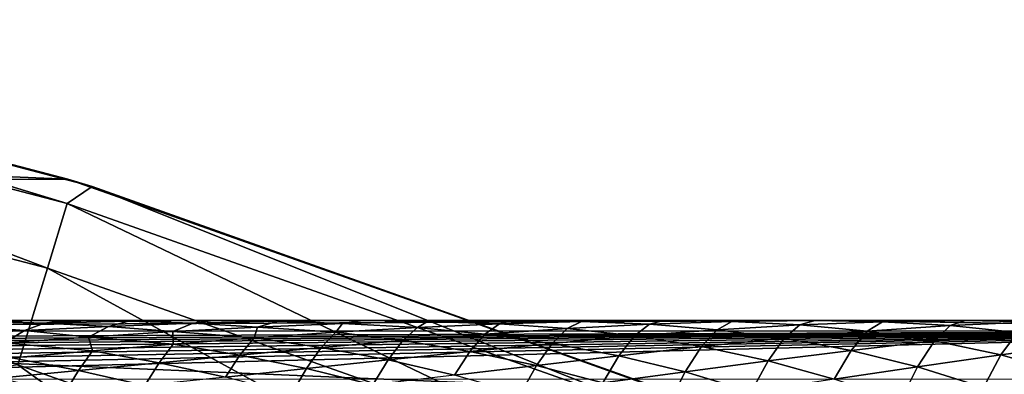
# Model space of a CAD drawing. Header units: metres. Extents: x -31 to 127, y -24 to 31.
# Tile 93 of 150: x 6.85 to 10.02, y 22.33 to 23.46. Entities that reach past the tile are written whole.
import ezdxf

# ---------------------------------------------------------------- set-up
doc = ezdxf.new("R2010")
doc.units = ezdxf.units.M
doc.layers.add('solid_12_381_041_XXX', color=7, linetype='CONTINUOUS')

msp = doc.modelspace()

# ---------------------------------------------------------------- linework, layer by layer
at = {"layer": 'solid_12_381_041_XXX'}
for points in [[(7.007277, 22.954052, -4), (-7.029178, 22.947445, -4), (-5.066245, 23.458628, -4)], [(7.007277, 22.954052, -4), (-5.066245, 23.458628, -4), (5.036901, 23.464987, -4)], [(7.007277, 22.954052, -4), (5.036901, 23.464987, -4), (5.119081, 23.447708, -1)], [(5.040329, 23.387207, -0.618042), (7.005545, 22.875505, -0.618042), (5.119081, 23.447708, -1)], [(7.005545, 22.875505, -0.618042), (7.085309, 22.930294, -1), (5.119081, 23.447708, -1)], [(7.007277, 22.954052, -4), (5.119081, 23.447708, -1), (7.085309, 22.930294, -1)], [(4.994655, 23.175278, -0.293171), (6.942062, 22.668213, -0.293171), (5.040329, 23.387207, -0.618042)], [(6.942062, 22.668213, -0.293171), (7.005545, 22.875505, -0.618042), (5.040329, 23.387207, -0.618042)], [(4.994655, 23.175278, -0.293171), (6.846982, 22.357744, -0.07612), (6.942062, 22.668213, -0.293171)], [(8.934976, 22.274052, -4), (-8.94715, 22.269287, -4), (-7.029178, 22.947445, -4)], [(8.934976, 22.274052, -4), (-7.029178, 22.947445, -4), (7.007277, 22.954052, -4)], [(8.934976, 22.274052, -4), (7.007277, 22.954052, -4), (7.085309, 22.930294, -1)], [(7.005545, 22.875505, -0.618042), (8.920285, 22.198984, -0.618042), (7.085309, 22.930294, -1)], [(8.920285, 22.198984, -0.618042), (9.000687, 22.248318, -1), (7.085309, 22.930294, -1)], [(8.934976, 22.274052, -4), (7.085309, 22.930294, -1), (9.000687, 22.248318, -1)], [(6.942062, 22.668213, -0.293171), (8.839452, 21.997822, -0.293171), (7.005545, 22.875505, -0.618042)], [(8.839452, 21.997822, -0.293171), (8.920285, 22.198984, -0.618042), (7.005545, 22.875505, -0.618042)], [(6.942062, 22.668213, -0.293171), (6.846982, 22.357744, -0.07612), (8.718385, 21.696535, -0.07612)], [(6.942062, 22.668213, -0.293171), (8.718385, 21.696535, -0.07612), (8.839452, 21.997822, -0.293171)], [(9.484167, 22.5, 114.516884), (0, 22.5, 114.507355), (2.146803, 22.466333, 114.818733)], [(9.484167, 22.5, 114.516884), (0, 22.5, 109.235703), (0, 22.5, 114.507355)], [(0.428795, 22.5, 109.235703), (0, 22.5, 109.235703), (9.484167, 22.5, 114.516884)], [(0.853245, 22.5, 109.235703), (0.428795, 22.5, 109.235703), (9.484167, 22.5, 114.516884)], [(0.904677, 22.5, 109.235703), (0.853245, 22.5, 109.235703), (9.484167, 22.5, 114.516884)], [(1.273351, 22.5, 109.235703), (0.904677, 22.5, 109.235703), (9.484167, 22.5, 114.516884)], [(1.367425, 22.5, 109.235703), (1.273351, 22.5, 109.235703), (9.484167, 22.5, 114.516884)], [(1.689112, 22.5, 109.235703), (1.367425, 22.5, 109.235703), (9.484167, 22.5, 114.516884)], [(1.830787, 22.5, 109.235703), (1.689112, 22.5, 109.235703), (9.484167, 22.5, 114.516884)], [(2.100528, 22.5, 109.235703), (1.830787, 22.5, 109.235703), (9.484167, 22.5, 114.516884)], [(2.294765, 22.5, 109.235703), (2.100528, 22.5, 109.235703), (9.484167, 22.5, 114.516884)], [(11.499558, 22.466866, 114.825119), (9.484167, 22.5, 114.516884), (2.146803, 22.466333, 114.818733)], [(2.507599, 22.5, 109.235703), (2.294765, 22.5, 109.235703), (9.484167, 22.5, 114.516884)], [(2.759352, 22.5, 109.235703), (2.507599, 22.5, 109.235703), (9.484167, 22.5, 114.516884)], [(2.910286, 22.5, 109.235703), (2.759352, 22.5, 109.235703), (9.484167, 22.5, 114.516884)], [(3.224216, 22.5, 109.235703), (2.910286, 22.5, 109.235703), (9.484167, 22.5, 114.516884)], [(3.308333, 22.5, 109.235703), (3.224216, 22.5, 109.235703), (9.484167, 22.5, 114.516884)], [(3.689336, 22.5, 109.235703), (3.308333, 22.5, 109.235703), (9.484167, 22.5, 114.516884)], [(4.091119, 22.5, 109.235703), (3.689336, 22.5, 109.235703), (9.484167, 22.5, 114.516884)], [(4.155931, 22.5, 109.235703), (4.091119, 22.5, 109.235703), (9.484167, 22.5, 114.516884)], [(4.476285, 22.5, 109.235703), (4.155931, 22.5, 109.235703), (9.484167, 22.5, 114.516884)], [(4.623871, 22.5, 109.235703), (4.476285, 22.5, 109.235703), (9.484167, 22.5, 114.516884)], [(4.857586, 22.5, 109.235703), (4.623871, 22.5, 109.235703), (9.484167, 22.5, 114.516884)], [(5.093473, 22.5, 109.235703), (4.857586, 22.5, 109.235703), (9.484167, 22.5, 114.516884)], [(5.235237, 22.5, 109.235703), (5.093473, 22.5, 109.235703), (9.484167, 22.5, 114.516884)], [(5.565228, 22.5, 109.235703), (5.235237, 22.5, 109.235703), (9.484167, 22.5, 114.516884)], [(5.60919, 22.5, 109.235703), (5.565228, 22.5, 109.235703), (9.484167, 22.5, 114.516884)], [(5.979149, 22.5, 109.235703), (5.60919, 22.5, 109.235703), (9.484167, 22.5, 114.516884)], [(6.03985, 22.5, 109.235703), (5.979149, 22.5, 109.235703), (9.484167, 22.5, 114.516884)], [(6.345202, 22.5, 109.235703), (6.03985, 22.5, 109.235703), (9.484167, 22.5, 114.516884)], [(6.516779, 22.5, 109.235703), (6.345202, 22.5, 109.235703), (9.484167, 22.5, 114.516884)], [(6.707443, 22.5, 109.235703), (6.516779, 22.5, 109.235703), (9.484167, 22.5, 114.516884)], [(6.724356, 22.497955, 109.074768), (6.93185, 22.492125, 108.912399), (6.662203, 22.483215, 108.746109)], [(6.662203, 22.483215, 108.746109), (6.93185, 22.492125, 108.912399), (6.868113, 22.468349, 108.583458)], [(6.994914, 22.5, 109.235703), (6.707443, 22.5, 109.235703), (9.484167, 22.5, 114.516884)], [(6.724356, 22.497955, 109.074768), (6.707443, 22.5, 109.235703), (6.994914, 22.5, 109.235703)], [(6.724356, 22.497955, 109.074768), (6.994914, 22.5, 109.235703), (6.93185, 22.492125, 108.912399)], [(6.93185, 22.492125, 108.912399), (7.13847, 22.481379, 108.750595), (6.868113, 22.468349, 108.583458)], [(6.93185, 22.492125, 108.912399), (6.994914, 22.5, 109.235703), (7.065963, 22.5, 109.235703)], [(6.93185, 22.492125, 108.912399), (7.065963, 22.5, 109.235703), (7.20246, 22.497875, 109.07682)], [(6.93185, 22.492125, 108.912399), (7.20246, 22.497875, 109.07682), (7.13847, 22.481379, 108.750595)], [(7.065963, 22.5, 109.235703), (6.994914, 22.5, 109.235703), (9.484167, 22.5, 114.516884)], [(7.420858, 22.5, 109.235703), (7.065963, 22.5, 109.235703), (9.484167, 22.5, 114.516884)], [(7.20246, 22.497875, 109.07682), (7.065963, 22.5, 109.235703), (7.420858, 22.5, 109.235703)], [(7.20246, 22.497875, 109.07682), (7.409847, 22.491407, 108.915695), (7.13847, 22.481379, 108.750595)], [(7.20246, 22.497875, 109.07682), (7.420858, 22.5, 109.235703), (7.47438, 22.5, 109.235703)], [(7.20246, 22.497875, 109.07682), (7.47438, 22.5, 109.235703), (7.409847, 22.491407, 108.915695)], [(7.409847, 22.491407, 108.915695), (7.47438, 22.5, 109.235703), (7.682096, 22.497805, 109.078728)], [(7.409847, 22.491407, 108.915695), (7.682096, 22.497805, 109.078728), (7.616523, 22.479006, 108.755386)], [(7.47438, 22.5, 109.235703), (7.420858, 22.5, 109.235703), (9.484167, 22.5, 114.516884)], [(7.772203, 22.5, 109.235703), (7.47438, 22.5, 109.235703), (9.484167, 22.5, 114.516884)], [(7.682096, 22.497805, 109.078728), (7.47438, 22.5, 109.235703), (7.772203, 22.5, 109.235703)], [(7.682096, 22.497805, 109.078728), (7.88956, 22.490215, 108.918976), (7.616523, 22.479006, 108.755386)], [(7.682096, 22.497805, 109.078728), (7.772203, 22.5, 109.235703), (7.955337, 22.5, 109.235703)], [(7.682096, 22.497805, 109.078728), (7.955337, 22.5, 109.235703), (7.88956, 22.490215, 108.918976)], [(7.955337, 22.5, 109.235703), (7.772203, 22.5, 109.235703), (9.484167, 22.5, 114.516884)], [(7.88956, 22.490215, 108.918976), (7.955337, 22.5, 109.235703), (8.163349, 22.497408, 109.080383)], [(7.88956, 22.490215, 108.918976), (8.163349, 22.497408, 109.080383), (8.130536, 22.477671, 108.780533)], [(8.11978, 22.5, 109.235703), (7.955337, 22.5, 109.235703), (9.484167, 22.5, 114.516884)], [(8.163349, 22.497408, 109.080383), (7.955337, 22.5, 109.235703), (8.11978, 22.5, 109.235703)], [(8.437542, 22.5, 109.235703), (8.11978, 22.5, 109.235703), (9.484167, 22.5, 114.516884)], [(8.163349, 22.497408, 109.080383), (8.11978, 22.5, 109.235703), (8.437542, 22.5, 109.235703)], [(8.163349, 22.497408, 109.080383), (8.393752, 22.48962, 108.935455), (8.130536, 22.477671, 108.780533)], [(8.163349, 22.497408, 109.080383), (8.437542, 22.5, 109.235703), (8.393752, 22.48962, 108.935455)], [(8.393752, 22.48962, 108.935455), (8.437542, 22.5, 109.235703), (8.657481, 22.497303, 109.088409)], [(8.393752, 22.48962, 108.935455), (8.657481, 22.497303, 109.088409), (8.6113, 22.474575, 108.784584)], [(8.803731, 22.5, 109.235703), (8.437542, 22.5, 109.235703), (9.484167, 22.5, 114.516884)], [(8.657481, 22.497303, 109.088409), (8.437542, 22.5, 109.235703), (8.803731, 22.5, 109.235703)], [(8.657481, 22.497303, 109.088409), (8.875969, 22.48826, 108.937874), (8.6113, 22.474575, 108.784584)], [(8.657481, 22.497303, 109.088409), (8.803731, 22.5, 109.235703), (8.922182, 22.5, 109.235703)], [(8.657481, 22.497303, 109.088409), (8.922182, 22.5, 109.235703), (8.875969, 22.48826, 108.937874)], [(8.922182, 22.5, 109.235703), (8.803731, 22.5, 109.235703), (9.484167, 22.5, 114.516884)], [(8.875969, 22.48826, 108.937874), (8.922182, 22.5, 109.235703), (9.140979, 22.497009, 109.089218)], [(8.875969, 22.48826, 108.937874), (9.140979, 22.497009, 109.089218), (9.093223, 22.470779, 108.788391)], [(9.233214, 22.5, 109.235703), (8.922182, 22.5, 109.235703), (9.484167, 22.5, 114.516884)], [(9.140979, 22.497009, 109.089218), (8.922182, 22.5, 109.235703), (9.233214, 22.5, 109.235703)], [(9.140979, 22.497009, 109.089218), (9.359066, 22.486378, 108.939919), (9.093223, 22.470779, 108.788391)], [(9.140979, 22.497009, 109.089218), (9.233214, 22.5, 109.235703), (9.407035, 22.5, 109.235703)], [(9.140979, 22.497009, 109.089218), (9.407035, 22.5, 109.235703), (9.359066, 22.486378, 108.939919)], [(9.407035, 22.5, 109.235703), (9.233214, 22.5, 109.235703), (9.484167, 22.5, 114.516884)], [(9.359066, 22.486378, 108.939919), (9.407035, 22.5, 109.235703), (9.625044, 22.496365, 109.089554)], [(9.359066, 22.486378, 108.939919), (9.625044, 22.496365, 109.089554), (9.57577, 22.466326, 108.791664)], [(9.657138, 22.5, 109.235703), (9.407035, 22.5, 109.235703), (9.484167, 22.5, 114.516884)], [(9.625044, 22.496365, 109.089554), (9.407035, 22.5, 109.235703), (9.657138, 22.5, 109.235703)], [(11.499558, 22.466866, 114.825119), (18.834875, 22.5, 114.524605), (9.484167, 22.5, 114.516884)], [(9.657138, 22.5, 109.235703), (9.484167, 22.5, 114.516884), (18.834875, 22.5, 114.524605)], [(9.625044, 22.496365, 109.089554), (9.842586, 22.484224, 108.941353), (9.57577, 22.466326, 108.791664)], [(9.625044, 22.496365, 109.089554), (9.657138, 22.5, 109.235703), (9.891505, 22.5, 109.235703)], [(9.625044, 22.496365, 109.089554), (9.891505, 22.5, 109.235703), (9.842586, 22.484224, 108.941353)], [(9.891505, 22.5, 109.235703), (9.657138, 22.5, 109.235703), (18.834875, 22.5, 114.524605)], [(9.842586, 22.484224, 108.941353), (9.891505, 22.5, 109.235703), (10.109329, 22.495785, 109.089218)], [(9.842586, 22.484224, 108.941353), (10.109329, 22.495785, 109.089218), (10.058861, 22.461323, 108.794258)], [(10.075797, 22.5, 109.235703), (9.891505, 22.5, 109.235703), (18.834875, 22.5, 114.524605)], [(10.109329, 22.495785, 109.089218), (9.891505, 22.5, 109.235703), (10.075797, 22.5, 109.235703)], [(59.861588, 20.49943, 144.450394), (1.120382, 22.47504, 144.451141), (1.117329, 22.39463, 144.784668)], [(59.861588, 20.49943, 144.450394), (1.333795, 22.467863, 142.70961), (1.120382, 22.47504, 144.451141)], [(59.861588, 20.49943, 144.450394), (1.901668, 22.448765, 142.694), (1.333795, 22.467863, 142.70961)], [(11.499558, 22.466866, 114.825119), (2.146803, 22.466333, 114.818733), (3.022928, 22.436724, 114.899498)], [(11.499558, 22.466866, 114.825119), (3.022928, 22.436724, 114.899498), (3.294701, 22.425493, 114.923805)], [(11.499558, 22.466866, 114.825119), (3.294701, 22.425493, 114.923805), (3.523974, 22.415247, 114.944061)], [(11.499558, 22.466866, 114.825119), (3.523974, 22.415247, 114.944061), (3.764471, 22.403749, 114.965004)], [(11.499558, 22.466866, 114.825119), (3.764471, 22.403749, 114.965004), (4.016536, 22.390903, 114.986557)], [(11.499558, 22.466866, 114.825119), (4.016536, 22.390903, 114.986557), (4.280845, 22.376577, 115.008675)], [(11.499558, 22.466866, 114.825119), (4.280845, 22.376577, 115.008675), (4.557967, 22.36063, 115.031273)], [(11.499558, 22.466866, 114.825119), (4.557967, 22.36063, 115.031273), (4.799642, 22.345953, 115.050461)], [(11.499558, 22.466866, 114.825119), (4.799642, 22.345953, 115.050461), (5.050779, 22.329956, 115.069839)], [(11.499558, 22.466866, 114.825119), (5.050779, 22.329956, 115.069839), (5.314333, 22.312334, 115.089561)], [(14.40346, 22.313221, 115.096336), (11.499558, 22.466866, 114.825119), (5.314333, 22.312334, 115.089561)], [(6.662203, 22.483215, 108.746109), (6.868113, 22.468349, 108.583458), (6.598926, 22.45295, 108.414307)], [(6.598926, 22.45295, 108.414307), (6.868113, 22.468349, 108.583458), (6.803636, 22.428082, 108.251236)], [(6.868113, 22.468349, 108.583458), (7.073417, 22.447237, 108.421463), (6.803636, 22.428082, 108.251236)], [(6.868113, 22.468349, 108.583458), (7.13847, 22.481379, 108.750595), (7.073417, 22.447237, 108.421463)], [(7.13847, 22.481379, 108.750595), (7.344428, 22.464447, 108.589531), (7.073417, 22.447237, 108.421463)], [(7.073417, 22.447237, 108.421463), (7.344428, 22.464447, 108.589531), (7.345895, 22.42424, 108.30265)], [(7.13847, 22.481379, 108.750595), (7.409847, 22.491407, 108.915695), (7.344428, 22.464447, 108.589531)], [(7.409847, 22.491407, 108.915695), (7.616523, 22.479006, 108.755386), (7.344428, 22.464447, 108.589531)], [(7.344428, 22.464447, 108.589531), (7.616523, 22.479006, 108.755386), (7.606449, 22.444271, 108.464165)], [(7.344428, 22.464447, 108.589531), (7.606449, 22.444271, 108.464165), (7.345895, 22.42424, 108.30265)], [(7.616523, 22.479006, 108.755386), (7.868039, 22.462294, 108.623482), (7.606449, 22.444271, 108.464165)], [(7.606449, 22.444271, 108.464165), (7.868039, 22.462294, 108.623482), (7.821507, 22.41349, 108.311241)], [(7.616523, 22.479006, 108.755386), (7.88956, 22.490215, 108.918976), (7.868039, 22.462294, 108.623482)], [(7.868039, 22.462294, 108.623482), (8.083868, 22.436152, 108.471397), (7.821507, 22.41349, 108.311241)], [(7.88956, 22.490215, 108.918976), (8.130536, 22.477671, 108.780533), (7.868039, 22.462294, 108.623482)], [(7.868039, 22.462294, 108.623482), (8.130536, 22.477671, 108.780533), (8.083868, 22.436152, 108.471397)], [(8.130536, 22.477671, 108.780533), (8.347198, 22.456852, 108.629135), (8.083868, 22.436152, 108.471397)], [(8.130536, 22.477671, 108.780533), (8.393752, 22.48962, 108.935455), (8.347198, 22.456852, 108.629135)], [(8.393752, 22.48962, 108.935455), (8.6113, 22.474575, 108.784584), (8.347198, 22.456852, 108.629135)], [(8.347198, 22.456852, 108.629135), (8.6113, 22.474575, 108.784584), (8.562944, 22.427008, 108.478722)], [(8.6113, 22.474575, 108.784584), (8.827769, 22.450626, 108.634727), (8.562944, 22.427008, 108.478722)], [(8.6113, 22.474575, 108.784584), (8.875969, 22.48826, 108.937874), (8.827769, 22.450626, 108.634727)], [(8.875969, 22.48826, 108.937874), (9.093223, 22.470779, 108.788391), (8.827769, 22.450626, 108.634727)], [(8.827769, 22.450626, 108.634727), (9.093223, 22.470779, 108.788391), (9.042975, 22.41633, 108.485687)], [(9.093223, 22.470779, 108.788391), (9.30915, 22.443251, 108.639847), (9.042975, 22.41633, 108.485687)], [(9.093223, 22.470779, 108.788391), (9.359066, 22.486378, 108.939919), (9.30915, 22.443251, 108.639847)], [(9.359066, 22.486378, 108.939919), (9.57577, 22.466326, 108.791664), (9.30915, 22.443251, 108.639847)], [(9.30915, 22.443251, 108.639847), (9.57577, 22.466326, 108.791664), (9.523912, 22.404144, 108.492126)], [(9.57577, 22.466326, 108.791664), (9.791256, 22.434881, 108.644379), (9.523912, 22.404144, 108.492126)], [(9.57577, 22.466326, 108.791664), (9.842586, 22.484224, 108.941353), (9.791256, 22.434881, 108.644379)], [(9.842586, 22.484224, 108.941353), (10.058861, 22.461323, 108.794258), (9.791256, 22.434881, 108.644379)], [(9.791256, 22.434881, 108.644379), (10.058861, 22.461323, 108.794258), (10.005337, 22.389971, 108.497932)], [(10.058861, 22.461323, 108.794258), (10.273712, 22.425137, 108.648216), (10.005337, 22.389971, 108.497932)], [(59.861588, 20.49943, 144.450394), (59.861588, 20.49943, 142.722382), (1.901668, 22.448765, 142.694)], [(59.859268, 20.418634, 142.388626), (1.901668, 22.448765, 142.694), (59.861588, 20.49943, 142.722382)], [(59.859268, 20.418634, 142.388626), (2.614444, 22.422556, 142.657974), (1.901668, 22.448765, 142.694)], [(6.803636, 22.428082, 108.251236), (7.073417, 22.447237, 108.421463), (7.086498, 22.402815, 108.138992)], [(7.073417, 22.447237, 108.421463), (7.345895, 22.42424, 108.30265), (7.086498, 22.402815, 108.138992)], [(7.345895, 22.42424, 108.30265), (7.606449, 22.444271, 108.464165), (7.560248, 22.389555, 108.14872)], [(7.606449, 22.444271, 108.464165), (7.821507, 22.41349, 108.311241), (7.560248, 22.389555, 108.14872)], [(7.821507, 22.41349, 108.311241), (8.083868, 22.436152, 108.471397), (8.035979, 22.373892, 108.159256)], [(8.083868, 22.436152, 108.471397), (8.298948, 22.401056, 108.320259), (8.035979, 22.373892, 108.159256)], [(8.083868, 22.436152, 108.471397), (8.347198, 22.456852, 108.629135), (8.298948, 22.401056, 108.320259)], [(8.347198, 22.456852, 108.629135), (8.562944, 22.427008, 108.478722), (8.298948, 22.401056, 108.320259)], [(8.562944, 22.427008, 108.478722), (8.827769, 22.450626, 108.634727), (8.777493, 22.38685, 108.329018)], [(8.827769, 22.450626, 108.634727), (9.042975, 22.41633, 108.485687), (8.777493, 22.38685, 108.329018)], [(9.042975, 22.41633, 108.485687), (9.30915, 22.443251, 108.639847), (9.257079, 22.370523, 108.337349)], [(9.30915, 22.443251, 108.639847), (9.523912, 22.404144, 108.492126), (9.257079, 22.370523, 108.337349)], [(9.523912, 22.404144, 108.492126), (9.791256, 22.434881, 108.644379), (9.737296, 22.351788, 108.34507)], [(9.791256, 22.434881, 108.644379), (10.005337, 22.389971, 108.497932), (9.737296, 22.351788, 108.34507)], [(59.859268, 20.418634, 142.388626), (3.343152, 22.393795, 142.61882), (2.614444, 22.422556, 142.657974)], [(6.803636, 22.428082, 108.251236), (7.086498, 22.402815, 108.138992), (6.828379, 22.380606, 107.973267)], [(6.828379, 22.380606, 107.973267), (7.086498, 22.402815, 108.138992), (7.041502, 22.340117, 107.81691)], [(7.086498, 22.402815, 108.138992), (7.300209, 22.36491, 107.98391), (7.041502, 22.340117, 107.81691)], [(7.086498, 22.402815, 108.138992), (7.345895, 22.42424, 108.30265), (7.300209, 22.36491, 107.98391)], [(7.345895, 22.42424, 108.30265), (7.560248, 22.389555, 108.14872), (7.300209, 22.36491, 107.98391)], [(7.560248, 22.389555, 108.14872), (7.821507, 22.41349, 108.311241), (7.774183, 22.346291, 107.99572)], [(7.821507, 22.41349, 108.311241), (8.035979, 22.373892, 108.159256), (7.774183, 22.346291, 107.99572)], [(8.035979, 22.373892, 108.159256), (8.298948, 22.401056, 108.320259), (8.249391, 22.324596, 108.007797)], [(8.298948, 22.401056, 108.320259), (8.5129, 22.355921, 108.169739), (8.249391, 22.324596, 108.007797)], [(8.298948, 22.401056, 108.320259), (8.562944, 22.427008, 108.478722), (8.5129, 22.355921, 108.169739)], [(8.562944, 22.427008, 108.478722), (8.777493, 22.38685, 108.329018), (8.5129, 22.355921, 108.169739)], [(8.777493, 22.38685, 108.329018), (9.042975, 22.41633, 108.485687), (8.990997, 22.335402, 108.179893)], [(9.042975, 22.41633, 108.485687), (9.257079, 22.370523, 108.337349), (8.990997, 22.335402, 108.179893)], [(9.257079, 22.370523, 108.337349), (9.523912, 22.404144, 108.492126), (9.469831, 22.311943, 108.189499)], [(9.523912, 22.404144, 108.492126), (9.737296, 22.351788, 108.34507), (9.469831, 22.311943, 108.189499)], [(10.005337, 22.389971, 108.497932), (10.273712, 22.425137, 108.648216), (10.218026, 22.330568, 108.352287)], [(59.859264, 20.418608, 144.783646), (1.117329, 22.39463, 144.784668), (1.109322, 22.16617, 145.039474)], [(59.859264, 20.418608, 144.783646), (59.861588, 20.49943, 144.450394), (1.117329, 22.39463, 144.784668)], [(59.859268, 20.418634, 142.388626), (4.087767, 22.361656, 142.576706), (3.343152, 22.393795, 142.61882)], [(6.828379, 22.380606, 107.973267), (7.041502, 22.340117, 107.81691), (6.784244, 22.315737, 107.64782)], [(7.300209, 22.36491, 107.98391), (7.560248, 22.389555, 108.14872), (7.513669, 22.318754, 107.829773)], [(7.560248, 22.389555, 108.14872), (7.774183, 22.346291, 107.99572), (7.513669, 22.318754, 107.829773)], [(7.774183, 22.346291, 107.99572), (8.035979, 22.373892, 108.159256), (7.987123, 22.293713, 107.843201)], [(8.035979, 22.373892, 108.159256), (8.249391, 22.324596, 108.007797), (7.987123, 22.293713, 107.843201)], [(8.5129, 22.355921, 108.169739), (8.777493, 22.38685, 108.329018), (8.725872, 22.299873, 108.019707)], [(8.777493, 22.38685, 108.329018), (8.990997, 22.335402, 108.179893), (8.725872, 22.299873, 108.019707)], [(8.990997, 22.335402, 108.179893), (9.257079, 22.370523, 108.337349), (9.203179, 22.271709, 108.031128)], [(9.257079, 22.370523, 108.337349), (9.469831, 22.311943, 108.189499), (9.203179, 22.271709, 108.031128)], [(9.737296, 22.351788, 108.34507), (10.005337, 22.389971, 108.497932), (9.94935, 22.285452, 108.198639)], [(10.005337, 22.389971, 108.497932), (10.218026, 22.330568, 108.352287), (9.94935, 22.285452, 108.198639)], [(59.859268, 20.418634, 142.388626), (4.848267, 22.325573, 142.531906), (4.087767, 22.361656, 142.576706)], [(6.846982, 22.357744, -0.07612), (6.011917, 22.200289), (7.912735, 21.59547)], [(6.784244, 22.315737, 107.64782), (7.041502, 22.340117, 107.81691), (6.996915, 22.265854, 107.491074)], [(8.718385, 21.696535, -0.07612), (6.846982, 22.357744, -0.07612), (7.912735, 21.59547)], [(7.041502, 22.340117, 107.81691), (7.254544, 22.291777, 107.661514), (6.996915, 22.265854, 107.491074)], [(7.041502, 22.340117, 107.81691), (7.300209, 22.36491, 107.98391), (7.254544, 22.291777, 107.661514)], [(7.300209, 22.36491, 107.98391), (7.513669, 22.318754, 107.829773), (7.254544, 22.291777, 107.661514)], [(7.513669, 22.318754, 107.829773), (7.774183, 22.346291, 107.99572), (7.726202, 22.263723, 107.676056)], [(7.774183, 22.346291, 107.99572), (7.987123, 22.293713, 107.843201), (7.726202, 22.263723, 107.676056)], [(8.249391, 22.324596, 108.007797), (8.5129, 22.355921, 108.169739), (8.461884, 22.26487, 107.85675)], [(8.5129, 22.355921, 108.169739), (8.725872, 22.299873, 108.019707), (8.461884, 22.26487, 107.85675)], [(8.725872, 22.299873, 108.019707), (8.990997, 22.335402, 108.179893), (8.937546, 22.232151, 107.869904)], [(8.990997, 22.335402, 108.179893), (9.203179, 22.271709, 108.031128), (8.937546, 22.232151, 107.869904)], [(9.469831, 22.311943, 108.189499), (9.737296, 22.351788, 108.34507), (9.681318, 22.240026, 108.042145)], [(9.737296, 22.351788, 108.34507), (9.94935, 22.285452, 108.198639), (9.681318, 22.240026, 108.042145)], [(9.94935, 22.285452, 108.198639), (10.218026, 22.330568, 108.352287), (10.161027, 22.203928, 108.051163)]]:
    msp.add_3dface(points, dxfattribs=at)

doc.saveas('drawing.dxf')
